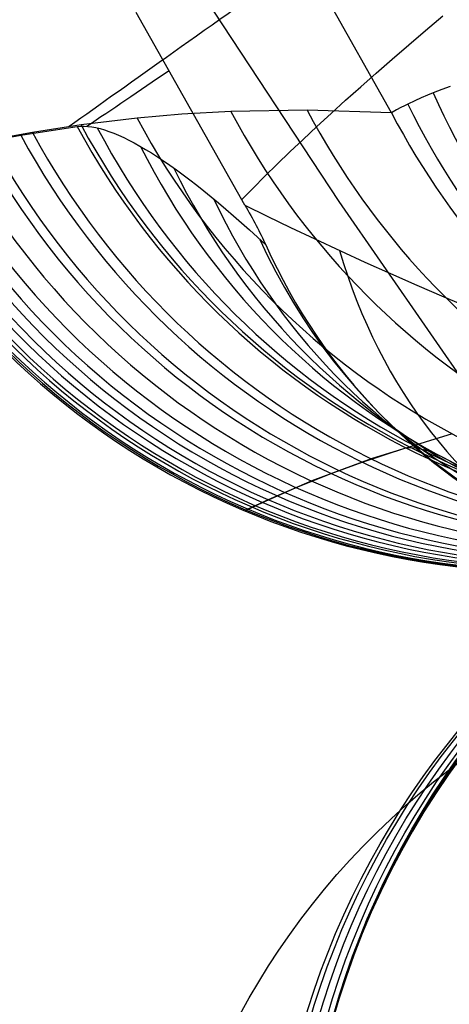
# Model space of a CAD drawing. Extents: x 35624 to 36541, y 4015 to 4839.
# Tile 10 of 150: x 35792 to 35800, y 4140 to 4160. Entities that reach past the tile are written whole.
import ezdxf

# ---------------------------------------------------------------- set-up
doc = ezdxf.new("R2010")
doc.units = 0
for name, color, linetype in [('FUSTO_INTERNO', 200, 'CONTINUOUS'), ('GAMBE', 96, 'CONTINUOUS'), ('IGES_LEVEL_1', 4, 'CONTINUOUS')]:
    doc.layers.add(name, color=color, linetype=linetype)

msp = doc.modelspace()

# ---------------------------------------------------------------- linework, layer by layer
at = {"layer": 'FUSTO_INTERNO'}
for p, q in [((35795.09373448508, 4160.91929390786, -207.4443050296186), (35798.14312447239, 4156.28714696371, -207.4440329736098)), ((35798.14312447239, 4156.28714696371, -207.4440329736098), (35801.29475426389, 4151.725805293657, -207.4437609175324))]:
    msp.add_line(p, q, dxfattribs=at)
msp.add_arc((35963.01810112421, 4253.916306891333, -193.153372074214), 166.5287774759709, 179.9999999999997, 225.0003263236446, dxfattribs=at)
at = {"layer": 'GAMBE'}
for p, q in [((35800.66105229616, 4144.874000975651, -152.6564491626), (35800.39604293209, 4144.502630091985, -152.6564491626)), ((35800.39604293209, 4144.502630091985, -152.6564491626), (35800.13999189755, 4144.122638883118, -152.6564491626)), ((35800.13999189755, 4144.122638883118, -152.6564491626), (35799.89320741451, 4143.73414703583, -152.6564491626)), ((35799.89320741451, 4143.73414703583, -152.6564491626), (35799.65600026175, 4143.337279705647, -152.6564491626)), ((35799.65600026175, 4143.337279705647, -152.6564491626), (35799.42868377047, 4142.932167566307, -152.6564491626)), ((35799.42868377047, 4142.932167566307, -152.6564491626), (35799.21157381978, 4142.518946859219, -152.6564491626)), ((35799.21157381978, 4142.518946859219, -152.6564491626), (35799.00498883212, 4142.097759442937, -152.6564491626)), ((35799.00498883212, 4142.097759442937, -152.6564491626), (35798.80924976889, 4141.668752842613, -152.6564491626)), ((35798.80924976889, 4141.668752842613, -152.6564491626), (35798.6246801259, 4141.232080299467, -152.6564491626)), ((35798.6246801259, 4141.232080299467, -152.6564491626), (35798.45160592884, 4140.787900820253, -152.6564491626)), ((35798.45160592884, 4140.787900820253, -152.6564491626), (35798.2903557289, 4140.336379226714, -152.6564491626)), ((35798.2903557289, 4140.336379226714, -152.6564491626), (35798.14126059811, 4139.877686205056, -152.6564491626)), ((35798.14126059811, 4139.877686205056, -152.6564491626), (35798.00465412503, 4139.411998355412, -152.6564491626))]:
    msp.add_line(p, q, dxfattribs=at)
at = {"layer": 'GAMBE', "extrusion": (-0.0003772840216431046, 3.770200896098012e-06, 0.9999999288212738)}
msp.add_circle((35814.32746907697, 4134.916965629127, -185.1466646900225), 17.00267542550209, dxfattribs=at)
at = {"layer": 'GAMBE', "extrusion": (0.00277982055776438, -2.76559567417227e-05, 0.9999961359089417)}
msp.add_circle((35814.63676603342, 4134.76584461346, -156.4098009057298), 17.0026720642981, dxfattribs=at)
at = {"layer": 'GAMBE', "extrusion": (0.002014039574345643, -2.014173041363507e-05, 0.9999979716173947)}
msp.add_circle((35814.6167892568, 4134.838991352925, -144.9133844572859), 17.00266802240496, dxfattribs=at)
at = {"layer": 'GAMBE', "extrusion": (-0.0001882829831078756, -1.596144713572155e-06, 0.9999999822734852)}
msp.add_circle((35814.3677391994, 4134.89160349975, -168.9030970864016), 17.00455458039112, dxfattribs=at)
at = {"layer": 'GAMBE', "extrusion": (3.9246970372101e-05, 5.714019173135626e-08, 0.9999999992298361)}
msp.add_circle((35813.75660068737, 4134.615820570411, -332.374481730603), 17.00267310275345, dxfattribs=at)
at = {"layer": 'GAMBE', "extrusion": (0.002048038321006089, -2.003495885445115e-05, 0.9999979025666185)}
msp.add_circle((35814.40298837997, 4134.69389163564, -221.5261710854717), 17.00266817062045, dxfattribs=at)
at = {"layer": 'GAMBE', "extrusion": (0.05626475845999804, 0.05250560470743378, 0.9970343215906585)}
msp.add_circle((-21410.67525187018, -28946.49893538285, 1812.162315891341), 15.66086627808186, dxfattribs=at)
at = {"layer": 'IGES_LEVEL_1'}
for p, q in [((35799.22385138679, 4158.113301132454, -297.201595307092), (35797.45203747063, 4161.270135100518, -297.2015953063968)), ((35796.21398661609, 4156.209475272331, -137.0000099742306), (35793.97910113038, 4160.171320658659, -137.0000097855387)), ((35799.92663064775, 4159.805857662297, -125.7006964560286), (35800.28199663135, 4160.10815115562, -125.0021381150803)), ((35799.57997191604, 4159.508360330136, -126.4200408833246), (35799.92663064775, 4159.805857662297, -125.7006964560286)), ((35799.24215413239, 4159.215701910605, -127.1610198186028), (35799.57997191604, 4159.508360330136, -126.4200408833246)), ((35798.91330987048, 4158.927923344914, -127.9244993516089), (35799.24215413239, 4159.215701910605, -127.1610198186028)), ((35798.59357058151, 4158.645063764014, -128.7113632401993), (35798.91330987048, 4158.927923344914, -127.9244993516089)), ((35798.28306659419, 4158.367160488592, -129.5225129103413), (35798.59357058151, 4158.645063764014, -128.7113632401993)), ((35800.43034443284, 4158.654816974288, -300.9762560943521), (35800.25976962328, 4158.590898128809, -300.5799176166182)), ((35799.83826936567, 4158.417981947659, -299.4726665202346), (35799.70497808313, 4158.357842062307, -299.0662799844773)), ((35799.96319881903, 4158.471754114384, -299.8249742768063), (35799.83826936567, 4158.417981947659, -299.4726665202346)), ((35800.0821672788, 4158.520827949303, -300.1389370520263), (35799.96319881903, 4158.471754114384, -299.8249742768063)), ((35800.25976962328, 4158.590898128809, -300.5799176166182), (35800.0821672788, 4158.520827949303, -300.1389370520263)), ((35797.98192711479, 4158.094249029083, -130.358867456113), (35798.28306659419, 4158.367160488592, -129.5225129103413)), ((35799.41517822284, 4158.216776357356, -298.052321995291), (35799.3274005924, 4158.170286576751, -297.6813468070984)), ((35799.49156062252, 4158.255619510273, -298.3450552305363), (35799.41517822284, 4158.216776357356, -298.052321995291)), ((35799.56092413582, 4158.289665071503, -298.5900808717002), (35799.49156062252, 4158.255619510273, -298.3450552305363)), ((35799.70497808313, 4158.357842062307, -299.0662799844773), (35799.56092413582, 4158.289665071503, -298.5900808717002)), ((35793.99643264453, 4157.999265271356, -273.8325520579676), (35792.84448299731, 4157.861817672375, -266.9784196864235)), ((35794.91772544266, 4158.079739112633, -278.731816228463), (35793.99643264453, 4157.999265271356, -273.8325520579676)), ((35795.92281083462, 4158.137784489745, -283.6160434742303), (35794.91772544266, 4158.079739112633, -278.731816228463)), ((35797.49048867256, 4158.167202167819, -290.4729533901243), (35795.92281083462, 4158.137784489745, -283.6160434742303)), ((35799.22385138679, 4158.113301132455, -297.2015953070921), (35797.49048867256, 4158.167202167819, -290.4729533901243)), ((35797.6902802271, 4157.826363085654, -131.2213636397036), (35797.98192711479, 4158.094249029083, -130.358867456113)), ((35799.3274005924, 4158.170286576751, -297.6813468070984), (35799.22385138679, 4158.113301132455, -297.2015953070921)), ((35791.60668673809, 4157.64893157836, -158.5518740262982), (35792.76377139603, 4157.829633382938, -150.441085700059)), ((35792.84448299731, 4157.861817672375, -266.9784196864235), (35791.84476425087, 4157.708756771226, -260.1392945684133)), ((35797.4082528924, 4157.563534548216, -132.1109558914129), (35797.6902802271, 4157.826363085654, -131.2213636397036)), ((35790.78466257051, 4157.495050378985, -165.3788145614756), (35791.60668673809, 4157.64893157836, -158.5518740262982)), ((35791.84476425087, 4157.708756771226, -260.1392945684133), (35790.98695257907, 4157.552027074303, -253.3099349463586)), ((35797.13597094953, 4157.305793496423, -133.0286163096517), (35797.4082528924, 4157.563534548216, -132.1109558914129)), ((35796.87355911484, 4157.053168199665, -133.9753346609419), (35797.13597094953, 4157.305793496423, -133.0286163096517)), ((35796.62114098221, 4156.805685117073, -134.9521183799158), (35796.87355911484, 4157.053168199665, -133.9753346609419)), ((35796.37883902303, 4156.563368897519, -135.9599925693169), (35796.62114098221, 4156.805685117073, -134.9521183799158)), ((35796.14677458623, 4156.326242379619, -136.9999999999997), (35796.37883902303, 4156.563368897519, -135.9599925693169)), ((35796.21398661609, 4156.209475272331, -137.0000099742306), (35796.6723863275, 4155.986115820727, -136.0688161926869)), ((35796.21404827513, 4156.209477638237, -137.0000128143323), (35796.21403875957, 4156.209501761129, -137)), ((35796.6723863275, 4155.986115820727, -136.0688161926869), (35797.15161568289, 4155.75507087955, -135.1518229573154)), ((35797.15161568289, 4155.75507087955, -135.1518229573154), (35797.65223126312, 4155.517089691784, -134.2480393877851)), ((35797.65223126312, 4155.517089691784, -134.2480393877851), (35798.17478964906, 4155.272921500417, -133.356474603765)), ((35798.17478964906, 4155.272921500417, -133.356474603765), (35798.67989440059, 4155.041406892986, -132.5392750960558)), ((35798.67989440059, 4155.041406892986, -132.5392750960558), (35799.20246841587, 4154.806523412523, -131.7356173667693)), ((35799.20246841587, 4154.806523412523, -131.7356173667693), (35799.74313392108, 4154.56828961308, -130.9449637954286)), ((35799.74313392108, 4154.56828961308, -130.9449637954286), (35800.30251314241, 4154.326724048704, -130.1667767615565)), ((35800.30251314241, 4154.326724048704, -130.1667767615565), (35800.85435677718, 4154.093131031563, -129.4353338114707)), ((35800.47234171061, 4151.50707999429, -272.7857600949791), (35798.80463861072, 4150.99685302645, -259.3403768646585)), ((35798.62189736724, 4150.925627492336, -159.3191558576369), (35799.51733128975, 4151.222988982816, -151.3511108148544)), ((35798.80463861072, 4150.99685302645, -259.3403768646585), (35797.58455834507, 4150.538293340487, -245.9211823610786)), ((35797.98724048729, 4150.69138083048, -166.0311885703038), (35798.62189736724, 4150.925627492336, -159.3191558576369)), ((35797.58455834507, 4150.538293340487, -245.9211823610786), (35796.69079440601, 4150.154075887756, -230.9361805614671)), ((35797.26890367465, 4150.402158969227, -175.4530287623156), (35797.98724048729, 4150.69138083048, -166.0311885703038)), ((35796.57344641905, 4150.097214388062, -188.8258143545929), (35797.26890367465, 4150.402158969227, -175.4530287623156)), ((35796.23739736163, 4149.941281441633, -202.1713870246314), (35796.57344641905, 4150.097214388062, -188.8258143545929)), ((35796.69079440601, 4150.154075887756, -230.9361805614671), (35796.2737443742, 4149.95982227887, -217.2394468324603)), ((35796.2737443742, 4149.95982227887, -217.2394468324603), (35796.23739736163, 4149.941281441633, -202.1713870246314))]:
    msp.add_line(p, q, dxfattribs=at)
at = {"layer": 'IGES_LEVEL_1', "extrusion": (-0.5713189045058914, 0.8207264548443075, 0.001672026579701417)}
msp.add_arc((-32132.98074773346, -182.0029371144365, -17036.99352548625), 385.4874647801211, 347.0004704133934, 351.8125657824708, dxfattribs=at)
at = {"layer": 'IGES_LEVEL_1', "extrusion": (-0.5701873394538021, 0.8215130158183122, 0.001662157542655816)}
msp.add_arc((-32160.38333777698, -178.5942285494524, -16993.22768913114), 389.4914814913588, 8.504062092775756, 10.32953930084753, dxfattribs=at)
at = {"layer": 'IGES_LEVEL_1', "extrusion": (-0.4421539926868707, 0.02314904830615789, 0.8966403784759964)}
msp.add_arc((-6032.48114874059, 31741.94196416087, -16002.00015936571), 15.97143809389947, 299.6129709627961, 359.554989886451, dxfattribs=at)
at = {"layer": 'IGES_LEVEL_1', "extrusion": (-0.3527679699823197, 0.01723489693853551, 0.9355520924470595)}
msp.add_arc((-5908.377755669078, 33170.91234516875, -12836.61731459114), 15.96143090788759, 300.4778429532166, 359.5698852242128, dxfattribs=at)
at = {"layer": 'IGES_LEVEL_1', "extrusion": (-0.1764710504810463, -0.01734501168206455, 0.9841529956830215)}
msp.add_arc((-642.9847780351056, 35424.19815208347, -6658.217823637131), 15.89166422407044, 292.8829634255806, 359.9968990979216, dxfattribs=at)
at = {"layer": 'IGES_LEVEL_1', "extrusion": (-0.209723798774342, -0.00926903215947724, 0.9777167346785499)}
msp.add_arc((-2580.542608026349, 35098.41456231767, -7823.094977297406), 15.91418655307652, 295.9635487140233, 359.837227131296, dxfattribs=at)
at = {"layer": 'IGES_LEVEL_1', "extrusion": (-0.2351850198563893, -0.0001322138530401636, 0.9719506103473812)}
msp.add_arc((-4145.634274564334, 34741.35252382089, -8701.908643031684), 15.93320099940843, 298.4563013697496, 359.7114439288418, dxfattribs=at)
at = {"layer": 'IGES_LEVEL_1', "extrusion": (-0.2623940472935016, 0.01249908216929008, 0.9648798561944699)}
msp.add_arc((-5865.026227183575, 34247.50365540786, -9628.294469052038), 15.95474998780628, 301.2033487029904, 359.5782466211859, dxfattribs=at)
at = {"layer": 'IGES_LEVEL_1', "extrusion": (0.8212023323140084, 0.5534956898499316, -0.1388137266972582)}
msp.add_arc((-16586.994810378, 4291.585077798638, 31715.32515799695), 30.04816747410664, 3.941125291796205, 30.87302675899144, dxfattribs=at)
at = {"layer": 'IGES_LEVEL_1', "extrusion": (0.1531633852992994, 0.02047993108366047, 0.9879886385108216)}
msp.add_arc((-616.9069849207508, -35633.39813418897, 5418.658849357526), 15.87700325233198, 110.9586708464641, 180.1031902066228, dxfattribs=at)
at = {"layer": 'IGES_LEVEL_1', "extrusion": (-0.1548804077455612, -0.0203031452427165, 0.9877245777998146)}
msp.add_arc((523.9634674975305, 35560.47917150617, -5891.729167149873), 15.8787277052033, 291.0280809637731, 0.094134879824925, dxfattribs=at)
at = {"layer": 'IGES_LEVEL_1', "extrusion": (0.1950179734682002, -0.04077511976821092, 0.9799517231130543)}
msp.add_arc((11405.3941575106, -33540.94151063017, 6665.645028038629), 15.8766458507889, 130.1028818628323, 199.2347836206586, dxfattribs=at)
at = {"layer": 'IGES_LEVEL_1', "extrusion": (0.1291144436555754, 0.02157953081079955, 0.9913948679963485)}
msp.add_arc((-1794.233652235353, -35713.39362717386, 4553.745983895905), 15.86453669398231, 109.0760879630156, 180.2028837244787, dxfattribs=at)
at = {"layer": 'IGES_LEVEL_1', "extrusion": (-0.1344565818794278, -0.02150272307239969, 0.9906861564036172)}
msp.add_arc((1541.310910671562, 35643.5682954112, -5159.567564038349), 15.86778521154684, 289.4099866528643, 0.180738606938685, dxfattribs=at)
at = {"layer": 'IGES_LEVEL_1', "extrusion": (-0.0963099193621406, -0.01988546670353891, 0.9951527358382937)}
msp.add_arc((3160.985676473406, 35708.54381929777, -3774.927010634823), 15.85118498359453, 286.8301454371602, 0.3191561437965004, dxfattribs=at)
at = {"layer": 'IGES_LEVEL_1', "extrusion": (0.10985028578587, 0.02100692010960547, 0.9937261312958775)}
msp.add_arc((-2634.208356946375, -35742.81967739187, 3854.622840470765), 15.85595684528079, 107.7296725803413, 180.2749546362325, dxfattribs=at)
at = {"layer": 'IGES_LEVEL_1', "extrusion": (-0.1149868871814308, -0.02127516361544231, 0.9931391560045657)}
msp.add_arc((2418.55004089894, 35688.87249011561, -4455.518793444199), 15.85868105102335, 288.0134088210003, 0.2552941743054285, dxfattribs=at)
at = {"layer": 'IGES_LEVEL_1', "extrusion": (0.2608428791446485, -0.1396183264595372, 0.9552317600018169)}
msp.add_arc((20570.08850746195, -28322.44022171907, 8618.272078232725), 15.87265474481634, 146.0531672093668, 215.1264798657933, dxfattribs=at)
at = {"layer": 'IGES_LEVEL_1', "extrusion": (-0.07404986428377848, -0.0168918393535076, 0.9971114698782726)}
msp.add_arc((3902.251062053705, 35711.49182643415, -2957.807162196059), 15.84391929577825, 285.6475633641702, 0.3828384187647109, dxfattribs=at)
at = {"layer": 'IGES_LEVEL_1', "extrusion": (0.08402100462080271, 0.01840132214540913, 0.9962940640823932)}
msp.add_arc((-3591.347009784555, -35748.02810220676, 2909.292572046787), 15.84654203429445, 106.1906687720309, 180.356763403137, dxfattribs=at)
at = {"layer": 'IGES_LEVEL_1', "extrusion": (0.03221547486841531, 0.008213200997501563, 0.9994472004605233)}
msp.add_arc((-4809.320588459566, -35708.44392429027, 991.8874964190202), 15.83514245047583, 104.2195900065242, 180.4612307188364, dxfattribs=at)
at = {"layer": 'IGES_LEVEL_1', "extrusion": (-0.03839432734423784, -0.009684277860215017, 0.999215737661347)}
msp.add_arc((4718.2178039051, 35697.04544538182, -1638.165376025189), 15.83615018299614, 284.3459311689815, 0.4533035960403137, dxfattribs=at)
at = {"layer": 'IGES_LEVEL_1', "extrusion": (0.04912315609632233, 0.01210719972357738, 0.9987193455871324)}
msp.add_arc((-4524.172872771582, -35722.97144150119, 1620.102727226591), 15.83774477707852, 104.6832727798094, 180.4367666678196, dxfattribs=at)
at = {"layer": 'IGES_LEVEL_1', "extrusion": (-0.05665193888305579, -0.01368873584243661, 0.9983001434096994)}
msp.add_arc((4360.860870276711, 35705.38253254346, -2315.305924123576), 15.83952680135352, 284.915651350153, 0.4222343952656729, dxfattribs=at)
at = {"layer": 'IGES_LEVEL_1', "extrusion": (0.06635429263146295, 0.01555947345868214, 0.9976748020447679)}
msp.add_arc((-4119.065175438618, -35737.70091562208, 2258.132674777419), 15.84151584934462, 105.3391375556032, 180.4020458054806, dxfattribs=at)
at = {"layer": 'IGES_LEVEL_1', "extrusion": (-0.005381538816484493, -0.001406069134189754, 0.9999845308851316)}
msp.add_arc((35800.72681788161, 4163.934389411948, -409.0447333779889), 15.83328934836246, 208.5098260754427, 285.1218933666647, dxfattribs=at)
at = {"layer": 'IGES_LEVEL_1', "extrusion": (0.01552441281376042, 0.004035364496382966, 0.9998713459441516)}
msp.add_arc((35801.24633091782, 4163.056695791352, 370.3167153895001), 15.83364807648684, 208.5145857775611, 285.0447062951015, dxfattribs=at)
at = {"layer": 'IGES_LEVEL_1', "extrusion": (-0.02199020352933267, -0.005682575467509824, 0.99974203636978)}
msp.add_arc((4925.526298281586, 35691.59073722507, -1027.933212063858), 15.83420555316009, 284.0167795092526, 0.4709268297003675, dxfattribs=at)
at = {"layer": 'IGES_LEVEL_1', "extrusion": (0.3002078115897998, -0.2001695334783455, 0.9326346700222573)}
msp.add_arc((23330.05872021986, -25683.47053132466, 9781.23315625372), 15.86822932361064, 151.3755316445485, 220.3896322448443, dxfattribs=at)
at = {"layer": 'IGES_LEVEL_1', "extrusion": (0.3404386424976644, -0.2631751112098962, 0.9026851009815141)}
msp.add_arc((25195.51896916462, -23336.28904707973, 10966.1848074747), 15.86220775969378, 155.1871482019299, 224.1206791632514, dxfattribs=at)
at = {"layer": 'IGES_LEVEL_1', "extrusion": (0.8535763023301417, 0.4921650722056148, -0.1708245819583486)}
msp.add_arc((-14279.92427220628, 5515.107521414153, 32623.74407804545), 1.922387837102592, 89.21734250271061, 117.6917849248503, dxfattribs=at)
at = {"layer": 'IGES_LEVEL_1', "extrusion": (0.3795419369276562, -0.3255370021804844, 0.8660101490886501)}
msp.add_arc((26474.00696702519, -21262.27812526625, 12114.44506040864), 15.99767662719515, 158.1105467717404, 205.680792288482, dxfattribs=at)
at = {"layer": 'IGES_LEVEL_1', "extrusion": (0.4254618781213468, -0.3016565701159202, 0.8532206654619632)}
msp.add_arc((24108.22489791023, -22943.43302123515, 13859.52791196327), 15.84912934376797, 153.4317259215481, 222.3104878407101, dxfattribs=at)
at = {"layer": 'IGES_LEVEL_1', "extrusion": (0.5444577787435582, -0.3356948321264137, 0.7686837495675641)}
msp.add_arc((22337.90278561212, -21841.07833417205, 17993.14735967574), 15.8471617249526, 145.3580406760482, 219.2379390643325, dxfattribs=at)
at = {"layer": 'IGES_LEVEL_1', "extrusion": (0.815418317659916, 0.5620780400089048, -0.1384241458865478)}
msp.add_arc((-16921.22798865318, 4254.833137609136, 31545.84412484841), 21.44704485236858, 4.004670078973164, 30.45926470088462, dxfattribs=at)

doc.saveas('drawing.dxf')
